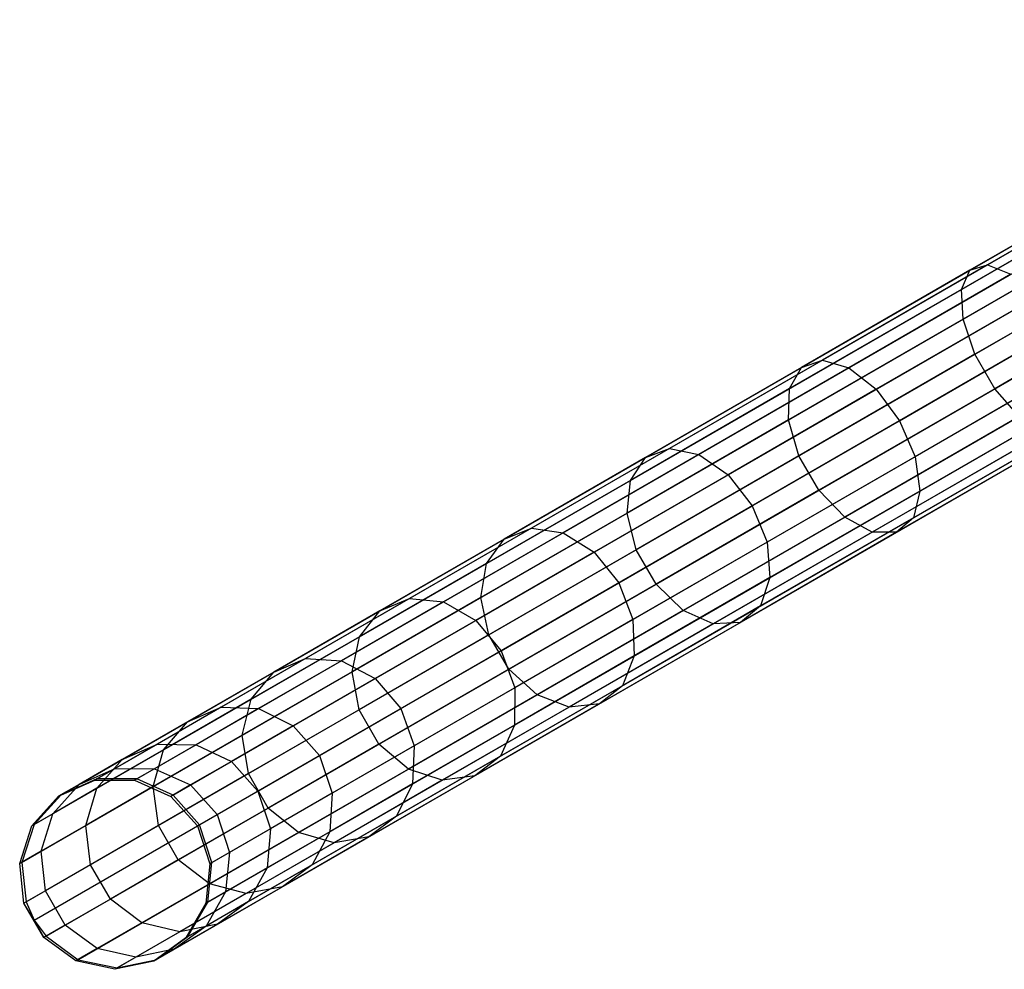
# Model space of a CAD drawing. Extents: x -102 to 102, y -101 to 102.
# Tile 11 of 256: x -88 to -78, y -51 to -41. Entities that reach past the tile are written whole.
import ezdxf

# ---------------------------------------------------------------- set-up
doc = ezdxf.new("R2010")
doc.units = 0
doc.header["$LTSCALE"] = 25.4
doc.layers.get('0').update_dxf_attribs({"linetype": 'CONTINUOUS'})

# ---------------------------------------------------------------- blocks, each defined once
blk = doc.blocks.new('NL2500011659_STL')
at = {"color": 0}
for p, q in [((-87.307, -49.341, -28.874), (-71.562, -40.251, -288.874)), ((-87.307, -49.341, -28.874), (-71.562, -40.251, -288.874)), ((-86.892, -49.342, -28.848), (-71.147, -40.251, -288.848)), ((-86.892, -49.342, -28.848), (-71.147, -40.251, -288.848)), ((-87.686, -49.51, -28.902), (-71.941, -40.419, -288.902)), ((-87.686, -49.51, -28.902), (-71.941, -40.419, -288.902)), ((-86.512, -49.511, -28.831), (-70.767, -40.421, -288.831)), ((-86.512, -49.511, -28.831), (-70.767, -40.421, -288.831)), ((-87.963, -49.818, -28.93), (-72.218, -40.728, -288.93)), ((-87.963, -49.818, -28.93), (-72.218, -40.728, -288.93)), ((-86.234, -49.82, -28.825), (-70.489, -40.73, -288.825)), ((-86.234, -49.82, -28.825), (-70.489, -40.73, -288.825)), ((-88.091, -50.214, -28.952), (-72.346, -41.123, -288.952)), ((-88.091, -50.214, -28.952), (-72.346, -41.123, -288.952)), ((-86.106, -50.216, -28.831), (-70.36, -41.125, -288.831)), ((-86.106, -50.216, -28.831), (-70.36, -41.125, -288.831)), ((-88.047, -50.627, -28.963), (-72.302, -41.536, -288.963)), ((-88.047, -50.627, -28.963), (-72.302, -41.536, -288.963)), ((-86.149, -50.629, -28.848), (-70.403, -41.538, -288.848)), ((-86.149, -50.629, -28.848), (-70.403, -41.538, -288.848)), ((-87.962, -50.818, -28.965), (-72.217, -41.727, -288.965)), ((-87.962, -50.818, -28.965), (-72.217, -41.727, -288.965)), ((-87.839, -50.987, -28.963), (-72.094, -41.897, -288.963)), ((-87.839, -50.987, -28.963), (-72.094, -41.897, -288.963)), ((-86.356, -50.989, -28.874), (-70.611, -41.898, -288.874)), ((-86.356, -50.989, -28.874), (-70.611, -41.898, -288.874)), ((-87.503, -51.232, -28.952), (-71.758, -42.141, -288.952)), ((-87.503, -51.232, -28.952), (-71.758, -42.141, -288.952)), ((-86.691, -51.232, -28.902), (-70.946, -42.142, -288.902)), ((-86.691, -51.232, -28.902), (-70.946, -42.142, -288.902)), ((-87.097, -51.318, -28.93), (-71.352, -42.228, -288.93)), ((-87.097, -51.318, -28.93), (-71.352, -42.228, -288.93)), ((-76.168, -42.91, -9.013), (-77.999, -43.968, -9.933)), ((-76.168, -42.91, -9.013), (-77.999, -43.968, -9.933)), ((-76.313, -42.944, -8.625), (-78.183, -44.023, -9.564)), ((-76.313, -42.944, -8.625), (-78.183, -44.023, -9.564)), ((-76.367, -43.123, -8.254), (-78.273, -44.224, -9.211)), ((-76.367, -43.123, -8.254), (-78.273, -44.224, -9.211)), ((-76.32, -43.417, -7.964), (-78.255, -44.535, -8.936)), ((-76.32, -43.417, -7.964), (-78.255, -44.535, -8.936)), ((-76.18, -43.775, -7.805), (-78.131, -44.902, -8.785)), ((-76.18, -43.775, -7.805), (-78.131, -44.902, -8.785)), ((-78.183, -44.023, -9.564), (-79.945, -45.041, -10.749)), ((-78.183, -44.023, -9.564), (-79.945, -45.041, -10.749)), ((-77.999, -43.968, -9.933), (-79.725, -44.964, -11.094)), ((-77.999, -43.968, -9.933), (-79.725, -44.964, -11.094)), ((-78.273, -44.224, -9.211), (-78.183, -44.023, -9.564)), ((-78.273, -44.224, -9.211), (-78.183, -44.023, -9.564)), ((-78.183, -44.023, -9.564), (-77.999, -43.968, -9.933)), ((-78.183, -44.023, -9.564), (-77.999, -43.968, -9.933)), ((-77.999, -43.968, -9.933), (-77.755, -44.066, -10.254)), ((-77.999, -43.968, -9.933), (-77.755, -44.066, -10.254)), ((-77.755, -44.066, -10.254), (-79.449, -45.045, -11.394)), ((-77.755, -44.066, -10.254), (-79.449, -45.045, -11.394)), ((-75.972, -44.136, -7.805), (-77.924, -45.262, -8.785)), ((-75.972, -44.136, -7.805), (-77.924, -45.262, -8.785)), ((-78.273, -44.224, -9.211), (-80.07, -45.261, -10.419)), ((-78.273, -44.224, -9.211), (-80.07, -45.261, -10.419)), ((-78.255, -44.535, -8.936), (-78.273, -44.224, -9.211)), ((-78.255, -44.535, -8.936), (-78.273, -44.224, -9.211)), ((-77.491, -44.303, -10.472), (-79.164, -45.268, -11.597)), ((-77.491, -44.303, -10.472), (-79.164, -45.268, -11.597)), ((-78.255, -44.535, -8.936), (-80.079, -45.588, -10.162)), ((-78.255, -44.535, -8.936), (-80.079, -45.588, -10.162)), ((-78.131, -44.902, -8.785), (-78.255, -44.535, -8.936)), ((-78.131, -44.902, -8.785), (-78.255, -44.535, -8.936)), ((-78.919, -45.597, -11.669), (-77.254, -44.635, -10.549)), ((-78.919, -45.597, -11.669), (-77.254, -44.635, -10.549)), ((-79.725, -44.964, -11.094), (-81.322, -45.886, -12.479)), ((-79.725, -44.964, -11.094), (-81.322, -45.886, -12.479)), ((-78.131, -44.902, -8.785), (-79.97, -45.964, -10.021)), ((-78.131, -44.902, -8.785), (-79.97, -45.964, -10.021)), ((-79.945, -45.041, -10.749), (-79.725, -44.964, -11.094)), ((-79.945, -45.041, -10.749), (-79.725, -44.964, -11.094)), ((-79.725, -44.964, -11.094), (-79.449, -45.045, -11.394)), ((-79.725, -44.964, -11.094), (-79.449, -45.045, -11.394)), ((-77.924, -45.262, -8.785), (-78.131, -44.902, -8.785)), ((-77.924, -45.262, -8.785), (-78.131, -44.902, -8.785)), ((-79.945, -45.041, -10.749), (-81.575, -45.982, -12.164)), ((-79.945, -45.041, -10.749), (-81.575, -45.982, -12.164)), ((-79.449, -45.045, -11.394), (-81.016, -45.95, -12.754)), ((-79.449, -45.045, -11.394), (-81.016, -45.95, -12.754)), ((-80.07, -45.261, -10.419), (-79.945, -45.041, -10.749)), ((-80.07, -45.261, -10.419), (-79.945, -45.041, -10.749)), ((-79.449, -45.045, -11.394), (-79.164, -45.268, -11.597)), ((-79.449, -45.045, -11.394), (-79.164, -45.268, -11.597)), ((-77.084, -45.007, -10.472), (-78.757, -45.973, -11.597)), ((-77.084, -45.007, -10.472), (-78.757, -45.973, -11.597)), ((-80.07, -45.261, -10.419), (-81.732, -46.221, -11.862)), ((-80.07, -45.261, -10.419), (-81.732, -46.221, -11.862)), ((-79.164, -45.268, -11.597), (-80.711, -46.162, -12.94)), ((-79.164, -45.268, -11.597), (-80.711, -46.162, -12.94)), ((-80.079, -45.588, -10.162), (-80.07, -45.261, -10.419)), ((-80.079, -45.588, -10.162), (-80.07, -45.261, -10.419)), ((-77.924, -45.262, -8.785), (-79.762, -46.324, -10.021)), ((-77.924, -45.262, -8.785), (-79.762, -46.324, -10.021)), ((-79.164, -45.268, -11.597), (-78.919, -45.597, -11.669)), ((-79.164, -45.268, -11.597), (-78.919, -45.597, -11.669)), ((-77.667, -45.553, -8.936), (-77.924, -45.262, -8.785)), ((-77.667, -45.553, -8.936), (-77.924, -45.262, -8.785)), ((-77.011, -45.354, -10.254), (-78.706, -46.332, -11.394)), ((-77.011, -45.354, -10.254), (-78.706, -46.332, -11.394)), ((-80.079, -45.588, -10.162), (-81.766, -46.562, -11.626)), ((-80.079, -45.588, -10.162), (-81.766, -46.562, -11.626)), ((-79.97, -45.964, -10.021), (-80.079, -45.588, -10.162)), ((-79.97, -45.964, -10.021), (-80.079, -45.588, -10.162)), ((-77.667, -45.553, -8.936), (-79.491, -46.606, -10.162)), ((-77.667, -45.553, -8.936), (-79.491, -46.606, -10.162)), ((-80.459, -46.486, -13.006), (-78.919, -45.597, -11.669)), ((-80.459, -46.486, -13.006), (-78.919, -45.597, -11.669)), ((-78.919, -45.597, -11.669), (-78.757, -45.973, -11.597)), ((-78.919, -45.597, -11.669), (-78.757, -45.973, -11.597)), ((-77.048, -45.615, -9.933), (-78.774, -46.611, -11.094)), ((-77.048, -45.615, -9.933), (-78.774, -46.611, -11.094)), ((-77.407, -45.724, -9.211), (-79.204, -46.761, -10.419)), ((-77.407, -45.724, -9.211), (-79.204, -46.761, -10.419)), ((-77.188, -45.746, -9.564), (-78.951, -46.763, -10.749)), ((-77.188, -45.746, -9.564), (-78.951, -46.763, -10.749)), ((-81.322, -45.886, -12.479), (-82.767, -46.72, -14.071)), ((-81.322, -45.886, -12.479), (-82.767, -46.72, -14.071)), ((-81.575, -45.982, -12.164), (-81.322, -45.886, -12.479)), ((-81.575, -45.982, -12.164), (-81.322, -45.886, -12.479)), ((-81.322, -45.886, -12.479), (-81.016, -45.95, -12.754)), ((-81.322, -45.886, -12.479), (-81.016, -45.95, -12.754)), ((-81.575, -45.982, -12.164), (-83.051, -46.834, -13.789)), ((-81.575, -45.982, -12.164), (-83.051, -46.834, -13.789)), ((-81.016, -45.95, -12.754), (-82.435, -46.769, -14.316)), ((-81.016, -45.95, -12.754), (-82.435, -46.769, -14.316)), ((-81.732, -46.221, -11.862), (-81.575, -45.982, -12.164)), ((-81.732, -46.221, -11.862), (-81.575, -45.982, -12.164)), ((-79.97, -45.964, -10.021), (-81.671, -46.946, -11.497)), ((-79.97, -45.964, -10.021), (-81.671, -46.946, -11.497)), ((-81.016, -45.95, -12.754), (-80.711, -46.162, -12.94)), ((-81.016, -45.95, -12.754), (-80.711, -46.162, -12.94)), ((-78.757, -45.973, -11.597), (-80.304, -46.866, -12.94)), ((-78.757, -45.973, -11.597), (-80.304, -46.866, -12.94)), ((-79.762, -46.324, -10.021), (-79.97, -45.964, -10.021)), ((-79.762, -46.324, -10.021), (-79.97, -45.964, -10.021)), ((-78.757, -45.973, -11.597), (-78.706, -46.332, -11.394)), ((-78.757, -45.973, -11.597), (-78.706, -46.332, -11.394)), ((-80.711, -46.162, -12.94), (-82.112, -46.971, -14.483)), ((-80.711, -46.162, -12.94), (-82.112, -46.971, -14.483)), ((-80.711, -46.162, -12.94), (-80.459, -46.486, -13.006)), ((-80.711, -46.162, -12.94), (-80.459, -46.486, -13.006)), ((-81.732, -46.221, -11.862), (-83.237, -47.09, -13.519)), ((-81.732, -46.221, -11.862), (-83.237, -47.09, -13.519)), ((-81.766, -46.562, -11.626), (-81.732, -46.221, -11.862)), ((-81.766, -46.562, -11.626), (-81.732, -46.221, -11.862)), ((-79.762, -46.324, -10.021), (-81.463, -47.306, -11.497)), ((-79.762, -46.324, -10.021), (-81.463, -47.306, -11.497)), ((-78.706, -46.332, -11.394), (-80.273, -47.237, -12.754)), ((-78.706, -46.332, -11.394), (-80.273, -47.237, -12.754)), ((-79.491, -46.606, -10.162), (-79.762, -46.324, -10.021)), ((-79.491, -46.606, -10.162), (-79.762, -46.324, -10.021)), ((-78.706, -46.332, -11.394), (-78.774, -46.611, -11.094)), ((-78.706, -46.332, -11.394), (-78.774, -46.611, -11.094)), ((-81.854, -47.291, -14.542), (-80.459, -46.486, -13.006)), ((-81.854, -47.291, -14.542), (-80.459, -46.486, -13.006)), ((-80.459, -46.486, -13.006), (-80.304, -46.866, -12.94)), ((-80.459, -46.486, -13.006), (-80.304, -46.866, -12.94)), ((-81.766, -46.562, -11.626), (-83.294, -47.444, -13.308)), ((-81.766, -46.562, -11.626), (-83.294, -47.444, -13.308)), ((-81.671, -46.946, -11.497), (-81.766, -46.562, -11.626)), ((-81.671, -46.946, -11.497), (-81.766, -46.562, -11.626)), ((-79.491, -46.606, -10.162), (-81.179, -47.58, -11.626)), ((-79.491, -46.606, -10.162), (-81.179, -47.58, -11.626)), ((-78.774, -46.611, -11.094), (-80.371, -47.533, -12.479)), ((-78.774, -46.611, -11.094), (-80.371, -47.533, -12.479)), ((-79.204, -46.761, -10.419), (-79.491, -46.606, -10.162)), ((-79.204, -46.761, -10.419), (-79.491, -46.606, -10.162)), ((-78.774, -46.611, -11.094), (-78.951, -46.763, -10.749)), ((-78.774, -46.611, -11.094), (-78.951, -46.763, -10.749)), ((-82.767, -46.72, -14.071), (-84.041, -47.456, -15.847)), ((-82.767, -46.72, -14.071), (-84.041, -47.456, -15.847)), ((-83.051, -46.834, -13.789), (-82.767, -46.72, -14.071)), ((-83.051, -46.834, -13.789), (-82.767, -46.72, -14.071)), ((-82.767, -46.72, -14.071), (-82.435, -46.769, -14.316)), ((-82.767, -46.72, -14.071), (-82.435, -46.769, -14.316)), ((-82.435, -46.769, -14.316), (-83.686, -47.491, -16.06)), ((-82.435, -46.769, -14.316), (-83.686, -47.491, -16.06)), ((-82.435, -46.769, -14.316), (-82.112, -46.971, -14.483)), ((-82.435, -46.769, -14.316), (-82.112, -46.971, -14.483)), ((-79.204, -46.761, -10.419), (-80.866, -47.721, -11.862)), ((-79.204, -46.761, -10.419), (-80.866, -47.721, -11.862)), ((-78.951, -46.763, -10.749), (-80.581, -47.705, -12.164)), ((-78.951, -46.763, -10.749), (-80.581, -47.705, -12.164)), ((-78.951, -46.763, -10.749), (-79.204, -46.761, -10.419)), ((-78.951, -46.763, -10.749), (-79.204, -46.761, -10.419)), ((-83.051, -46.834, -13.789), (-84.352, -47.585, -15.602)), ((-83.051, -46.834, -13.789), (-84.352, -47.585, -15.602)), ((-83.237, -47.09, -13.519), (-83.051, -46.834, -13.789)), ((-83.237, -47.09, -13.519), (-83.051, -46.834, -13.789)), ((-80.304, -46.866, -12.94), (-81.705, -47.675, -14.483)), ((-80.304, -46.866, -12.94), (-81.705, -47.675, -14.483)), ((-80.304, -46.866, -12.94), (-80.273, -47.237, -12.754)), ((-80.304, -46.866, -12.94), (-80.273, -47.237, -12.754)), ((-82.112, -46.971, -14.483), (-83.347, -47.684, -16.204)), ((-82.112, -46.971, -14.483), (-83.347, -47.684, -16.204)), ((-81.671, -46.946, -11.497), (-83.211, -47.835, -13.193)), ((-81.671, -46.946, -11.497), (-83.211, -47.835, -13.193)), ((-82.112, -46.971, -14.483), (-81.854, -47.291, -14.542)), ((-82.112, -46.971, -14.483), (-81.854, -47.291, -14.542)), ((-81.463, -47.306, -11.497), (-81.671, -46.946, -11.497)), ((-81.463, -47.306, -11.497), (-81.671, -46.946, -11.497)), ((-83.237, -47.09, -13.519), (-84.564, -47.856, -15.368)), ((-83.237, -47.09, -13.519), (-84.564, -47.856, -15.368)), ((-83.294, -47.444, -13.308), (-83.237, -47.09, -13.519)), ((-83.294, -47.444, -13.308), (-83.237, -47.09, -13.519)), ((-83.084, -48.001, -16.256), (-81.854, -47.291, -14.542)), ((-83.084, -48.001, -16.256), (-81.854, -47.291, -14.542)), ((-81.463, -47.306, -11.497), (-83.003, -48.195, -13.193)), ((-81.463, -47.306, -11.497), (-83.003, -48.195, -13.193)), ((-81.854, -47.291, -14.542), (-81.705, -47.675, -14.483)), ((-81.854, -47.291, -14.542), (-81.705, -47.675, -14.483)), ((-80.273, -47.237, -12.754), (-81.692, -48.056, -14.316)), ((-80.273, -47.237, -12.754), (-81.692, -48.056, -14.316)), ((-81.179, -47.58, -11.626), (-81.463, -47.306, -11.497)), ((-81.179, -47.58, -11.626), (-81.463, -47.306, -11.497)), ((-80.273, -47.237, -12.754), (-80.371, -47.533, -12.479)), ((-80.273, -47.237, -12.754), (-80.371, -47.533, -12.479)), ((-84.041, -47.456, -15.847), (-85.127, -48.083, -17.782)), ((-84.041, -47.456, -15.847), (-85.127, -48.083, -17.782)), ((-83.686, -47.491, -16.06), (-84.752, -48.106, -17.96)), ((-83.686, -47.491, -16.06), (-84.752, -48.106, -17.96)), ((-83.294, -47.444, -13.308), (-84.64, -48.221, -15.185)), ((-83.294, -47.444, -13.308), (-84.64, -48.221, -15.185)), ((-84.352, -47.585, -15.602), (-84.041, -47.456, -15.847)), ((-84.352, -47.585, -15.602), (-84.041, -47.456, -15.847)), ((-84.041, -47.456, -15.847), (-83.686, -47.491, -16.06)), ((-84.041, -47.456, -15.847), (-83.686, -47.491, -16.06)), ((-83.686, -47.491, -16.06), (-83.347, -47.684, -16.204)), ((-83.686, -47.491, -16.06), (-83.347, -47.684, -16.204)), ((-83.211, -47.835, -13.193), (-83.294, -47.444, -13.308)), ((-83.211, -47.835, -13.193), (-83.294, -47.444, -13.308)), ((-80.371, -47.533, -12.479), (-81.816, -48.368, -14.071)), ((-80.371, -47.533, -12.479), (-81.816, -48.368, -14.071)), ((-80.371, -47.533, -12.479), (-80.581, -47.705, -12.164)), ((-80.371, -47.533, -12.479), (-80.581, -47.705, -12.164)), ((-84.352, -47.585, -15.602), (-85.46, -48.225, -17.578)), ((-84.352, -47.585, -15.602), (-85.46, -48.225, -17.578)), ((-84.564, -47.856, -15.368), (-84.352, -47.585, -15.602)), ((-84.564, -47.856, -15.368), (-84.352, -47.585, -15.602)), ((-81.179, -47.58, -11.626), (-82.706, -48.462, -13.308)), ((-81.179, -47.58, -11.626), (-82.706, -48.462, -13.308)), ((-80.866, -47.721, -11.862), (-81.179, -47.58, -11.626)), ((-80.866, -47.721, -11.862), (-81.179, -47.58, -11.626)), ((-83.347, -47.684, -16.204), (-84.4, -48.291, -18.081)), ((-83.347, -47.684, -16.204), (-84.4, -48.291, -18.081)), ((-83.347, -47.684, -16.204), (-83.084, -48.001, -16.256)), ((-83.347, -47.684, -16.204), (-83.084, -48.001, -16.256)), ((-81.705, -47.675, -14.483), (-82.941, -48.388, -16.204)), ((-81.705, -47.675, -14.483), (-82.941, -48.388, -16.204)), ((-80.866, -47.721, -11.862), (-82.371, -48.59, -13.519)), ((-80.866, -47.721, -11.862), (-82.371, -48.59, -13.519)), ((-80.581, -47.705, -12.164), (-82.056, -48.556, -13.789)), ((-80.581, -47.705, -12.164), (-82.056, -48.556, -13.789)), ((-81.705, -47.675, -14.483), (-81.692, -48.056, -14.316)), ((-81.705, -47.675, -14.483), (-81.692, -48.056, -14.316)), ((-80.581, -47.705, -12.164), (-80.866, -47.721, -11.862)), ((-80.581, -47.705, -12.164), (-80.866, -47.721, -11.862)), ((-83.211, -47.835, -13.193), (-84.568, -48.618, -15.085)), ((-83.211, -47.835, -13.193), (-84.568, -48.618, -15.085)), ((-83.003, -48.195, -13.193), (-83.211, -47.835, -13.193)), ((-83.003, -48.195, -13.193), (-83.211, -47.835, -13.193)), ((-84.564, -47.856, -15.368), (-85.694, -48.508, -17.383)), ((-84.564, -47.856, -15.368), (-85.694, -48.508, -17.383)), ((-84.64, -48.221, -15.185), (-84.564, -47.856, -15.368)), ((-84.64, -48.221, -15.185), (-84.564, -47.856, -15.368)), ((-84.131, -48.606, -18.123), (-83.084, -48.001, -16.256)), ((-84.131, -48.606, -18.123), (-83.084, -48.001, -16.256)), ((-83.084, -48.001, -16.256), (-82.941, -48.388, -16.204)), ((-83.084, -48.001, -16.256), (-82.941, -48.388, -16.204)), ((-81.692, -48.056, -14.316), (-82.943, -48.778, -16.06)), ((-81.692, -48.056, -14.316), (-82.943, -48.778, -16.06)), ((-81.692, -48.056, -14.316), (-81.816, -48.368, -14.071)), ((-81.692, -48.056, -14.316), (-81.816, -48.368, -14.071)), ((-85.127, -48.083, -17.782), (-86.009, -48.592, -19.851)), ((-85.127, -48.083, -17.782), (-86.009, -48.592, -19.851)), ((-84.752, -48.106, -17.96), (-85.618, -48.606, -19.991)), ((-84.752, -48.106, -17.96), (-85.618, -48.606, -19.991)), ((-85.46, -48.225, -17.578), (-85.127, -48.083, -17.782)), ((-85.46, -48.225, -17.578), (-85.127, -48.083, -17.782)), ((-85.127, -48.083, -17.782), (-84.752, -48.106, -17.96)), ((-85.127, -48.083, -17.782), (-84.752, -48.106, -17.96)), ((-84.752, -48.106, -17.96), (-84.4, -48.291, -18.081)), ((-84.752, -48.106, -17.96), (-84.4, -48.291, -18.081)), ((-85.46, -48.225, -17.578), (-86.361, -48.745, -19.691)), ((-85.46, -48.225, -17.578), (-86.361, -48.745, -19.691)), ((-84.64, -48.221, -15.185), (-85.788, -48.884, -17.231)), ((-84.64, -48.221, -15.185), (-85.788, -48.884, -17.231)), ((-85.694, -48.508, -17.383), (-85.46, -48.225, -17.578)), ((-85.694, -48.508, -17.383), (-85.46, -48.225, -17.578)), ((-84.568, -48.618, -15.085), (-84.64, -48.221, -15.185)), ((-84.568, -48.618, -15.085), (-84.64, -48.221, -15.185)), ((-83.003, -48.195, -13.193), (-84.36, -48.978, -15.085)), ((-83.003, -48.195, -13.193), (-84.36, -48.978, -15.085)), ((-82.706, -48.462, -13.308), (-83.003, -48.195, -13.193)), ((-82.706, -48.462, -13.308), (-83.003, -48.195, -13.193)), ((-84.4, -48.291, -18.081), (-85.255, -48.785, -20.086)), ((-84.4, -48.291, -18.081), (-85.255, -48.785, -20.086)), ((-84.4, -48.291, -18.081), (-84.131, -48.606, -18.123)), ((-84.4, -48.291, -18.081), (-84.131, -48.606, -18.123)), ((-82.706, -48.462, -13.308), (-84.052, -49.239, -15.185)), ((-82.706, -48.462, -13.308), (-84.052, -49.239, -15.185)), ((-82.941, -48.388, -16.204), (-83.993, -48.996, -18.081)), ((-82.941, -48.388, -16.204), (-83.993, -48.996, -18.081)), ((-81.816, -48.368, -14.071), (-83.09, -49.103, -15.847)), ((-81.816, -48.368, -14.071), (-83.09, -49.103, -15.847)), ((-82.941, -48.388, -16.204), (-82.943, -48.778, -16.06)), ((-82.941, -48.388, -16.204), (-82.943, -48.778, -16.06)), ((-82.371, -48.59, -13.519), (-82.706, -48.462, -13.308)), ((-82.371, -48.59, -13.519), (-82.706, -48.462, -13.308)), ((-81.816, -48.368, -14.071), (-82.056, -48.556, -13.789)), ((-81.816, -48.368, -14.071), (-82.056, -48.556, -13.789)), ((-85.694, -48.508, -17.383), (-86.612, -49.039, -19.537)), ((-85.694, -48.508, -17.383), (-86.612, -49.039, -19.537)), ((-85.788, -48.884, -17.231), (-85.694, -48.508, -17.383)), ((-85.788, -48.884, -17.231), (-85.694, -48.508, -17.383)), ((-82.056, -48.556, -13.789), (-83.357, -49.308, -15.602)), ((-82.056, -48.556, -13.789), (-83.357, -49.308, -15.602)), ((-82.056, -48.556, -13.789), (-82.371, -48.59, -13.519)), ((-82.056, -48.556, -13.789), (-82.371, -48.59, -13.519)), ((-86.009, -48.592, -19.851), (-86.676, -48.977, -22.025)), ((-86.009, -48.592, -19.851), (-86.676, -48.977, -22.025)), ((-86.361, -48.745, -19.691), (-86.009, -48.592, -19.851)), ((-86.361, -48.745, -19.691), (-86.009, -48.592, -19.851)), ((-85.618, -48.606, -19.991), (-86.272, -48.984, -22.125)), ((-85.618, -48.606, -19.991), (-86.272, -48.984, -22.125)), ((-86.009, -48.592, -19.851), (-85.618, -48.606, -19.991)), ((-86.009, -48.592, -19.851), (-85.618, -48.606, -19.991)), ((-84.568, -48.618, -15.085), (-85.725, -49.286, -17.147)), ((-84.568, -48.618, -15.085), (-85.725, -49.286, -17.147)), ((-85.618, -48.606, -19.991), (-85.255, -48.785, -20.086)), ((-85.618, -48.606, -19.991), (-85.255, -48.785, -20.086)), ((-84.982, -49.097, -20.12), (-84.131, -48.606, -18.123)), ((-84.982, -49.097, -20.12), (-84.131, -48.606, -18.123)), ((-84.36, -48.978, -15.085), (-84.568, -48.618, -15.085)), ((-84.36, -48.978, -15.085), (-84.568, -48.618, -15.085)), ((-84.131, -48.606, -18.123), (-83.993, -48.996, -18.081)), ((-84.131, -48.606, -18.123), (-83.993, -48.996, -18.081)), ((-82.371, -48.59, -13.519), (-83.698, -49.356, -15.368)), ((-82.371, -48.59, -13.519), (-83.698, -49.356, -15.368)), ((-86.361, -48.745, -19.691), (-87.042, -49.138, -21.91)), ((-86.361, -48.745, -19.691), (-87.042, -49.138, -21.91)), ((-86.612, -49.039, -19.537), (-86.361, -48.745, -19.691)), ((-86.612, -49.039, -19.537), (-86.361, -48.745, -19.691)), ((-82.943, -48.778, -16.06), (-84.009, -49.393, -17.96)), ((-82.943, -48.778, -16.06), (-84.009, -49.393, -17.96)), ((-82.943, -48.778, -16.06), (-83.09, -49.103, -15.847)), ((-82.943, -48.778, -16.06), (-83.09, -49.103, -15.847)), ((-85.255, -48.785, -20.086), (-85.901, -49.158, -22.193)), ((-85.255, -48.785, -20.086), (-85.901, -49.158, -22.193)), ((-85.255, -48.785, -20.086), (-84.982, -49.097, -20.12)), ((-85.255, -48.785, -20.086), (-84.982, -49.097, -20.12)), ((-86.676, -48.977, -22.025), (-87.118, -49.232, -24.274)), ((-86.676, -48.977, -22.025), (-87.118, -49.232, -24.274)), ((-87.042, -49.138, -21.91), (-86.676, -48.977, -22.025)), ((-87.042, -49.138, -21.91), (-86.676, -48.977, -22.025)), ((-85.788, -48.884, -17.231), (-86.72, -49.422, -19.417)), ((-85.788, -48.884, -17.231), (-86.72, -49.422, -19.417)), ((-86.272, -48.984, -22.125), (-86.706, -49.235, -24.333)), ((-86.272, -48.984, -22.125), (-86.706, -49.235, -24.333)), ((-86.676, -48.977, -22.025), (-86.272, -48.984, -22.125)), ((-86.676, -48.977, -22.025), (-86.272, -48.984, -22.125)), ((-86.272, -48.984, -22.125), (-85.901, -49.158, -22.193)), ((-86.272, -48.984, -22.125), (-85.901, -49.158, -22.193)), ((-85.725, -49.286, -17.147), (-85.788, -48.884, -17.231)), ((-85.725, -49.286, -17.147), (-85.788, -48.884, -17.231)), ((-84.36, -48.978, -15.085), (-85.517, -49.646, -17.147)), ((-84.36, -48.978, -15.085), (-85.517, -49.646, -17.147)), ((-84.052, -49.239, -15.185), (-84.36, -48.978, -15.085)), ((-84.052, -49.239, -15.185), (-84.36, -48.978, -15.085)), ((-86.612, -49.039, -19.537), (-87.307, -49.439, -21.8)), ((-86.612, -49.039, -19.537), (-87.307, -49.439, -21.8)), ((-86.72, -49.422, -19.417), (-86.612, -49.039, -19.537)), ((-86.72, -49.422, -19.417), (-86.612, -49.039, -19.537)), ((-83.993, -48.996, -18.081), (-84.848, -49.49, -20.086)), ((-83.993, -48.996, -18.081), (-84.848, -49.49, -20.086)), ((-83.993, -48.996, -18.081), (-84.009, -49.393, -17.96)), ((-83.993, -48.996, -18.081), (-84.009, -49.393, -17.96)), ((-87.042, -49.138, -21.91), (-87.493, -49.399, -24.207)), ((-87.042, -49.138, -21.91), (-87.493, -49.399, -24.207)), ((-87.307, -49.439, -21.8), (-87.042, -49.138, -21.91)), ((-87.307, -49.439, -21.8), (-87.042, -49.138, -21.91)), ((-85.901, -49.158, -22.193), (-86.329, -49.405, -24.373)), ((-85.901, -49.158, -22.193), (-86.329, -49.405, -24.373)), ((-85.901, -49.158, -22.193), (-85.626, -49.469, -22.217)), ((-85.901, -49.158, -22.193), (-85.626, -49.469, -22.217)), ((-85.626, -49.469, -22.217), (-84.982, -49.097, -20.12)), ((-85.626, -49.469, -22.217), (-84.982, -49.097, -20.12)), ((-84.982, -49.097, -20.12), (-84.848, -49.49, -20.086)), ((-84.982, -49.097, -20.12), (-84.848, -49.49, -20.086)), ((-83.09, -49.103, -15.847), (-84.176, -49.73, -17.782)), ((-83.09, -49.103, -15.847), (-84.176, -49.73, -17.782)), ((-83.09, -49.103, -15.847), (-83.357, -49.308, -15.602)), ((-83.09, -49.103, -15.847), (-83.357, -49.308, -15.602)), ((-87.493, -49.399, -24.207), (-87.118, -49.232, -24.274)), ((-87.493, -49.399, -24.207), (-87.118, -49.232, -24.274)), ((-87.118, -49.232, -24.274), (-87.329, -49.354, -26.568)), ((-87.118, -49.232, -24.274), (-87.329, -49.354, -26.568)), ((-87.118, -49.232, -24.274), (-86.706, -49.235, -24.333)), ((-87.118, -49.232, -24.274), (-86.706, -49.235, -24.333)), ((-86.706, -49.235, -24.333), (-86.914, -49.354, -26.585)), ((-86.706, -49.235, -24.333), (-86.914, -49.354, -26.585)), ((-86.706, -49.235, -24.333), (-86.329, -49.405, -24.373)), ((-86.706, -49.235, -24.333), (-86.329, -49.405, -24.373)), ((-85.725, -49.286, -17.147), (-86.665, -49.829, -19.351)), ((-85.725, -49.286, -17.147), (-86.665, -49.829, -19.351)), ((-85.517, -49.646, -17.147), (-85.725, -49.286, -17.147)), ((-85.517, -49.646, -17.147), (-85.725, -49.286, -17.147)), ((-84.052, -49.239, -15.185), (-85.2, -49.902, -17.231)), ((-84.052, -49.239, -15.185), (-85.2, -49.902, -17.231)), ((-83.698, -49.356, -15.368), (-84.052, -49.239, -15.185)), ((-83.698, -49.356, -15.368), (-84.052, -49.239, -15.185)), ((-87.709, -49.523, -26.548), (-87.329, -49.354, -26.568)), ((-87.709, -49.523, -26.548), (-87.329, -49.354, -26.568)), ((-87.307, -49.341, -28.874), (-87.686, -49.51, -28.902)), ((-87.307, -49.341, -28.874), (-87.686, -49.51, -28.902)), ((-87.307, -49.341, -28.874), (-87.329, -49.354, -26.568)), ((-87.307, -49.341, -28.874), (-87.329, -49.354, -26.568)), ((-87.329, -49.354, -26.568), (-86.914, -49.354, -26.585)), ((-87.329, -49.354, -26.568), (-86.914, -49.354, -26.585)), ((-86.892, -49.342, -28.848), (-87.307, -49.341, -28.874)), ((-86.892, -49.342, -28.848), (-87.307, -49.341, -28.874)), ((-86.892, -49.342, -28.848), (-86.914, -49.354, -26.585)), ((-86.892, -49.342, -28.848), (-86.914, -49.354, -26.585)), ((-86.914, -49.354, -26.585), (-86.534, -49.524, -26.596)), ((-86.914, -49.354, -26.585), (-86.534, -49.524, -26.596)), ((-86.512, -49.511, -28.831), (-86.892, -49.342, -28.848)), ((-86.512, -49.511, -28.831), (-86.892, -49.342, -28.848)), ((-84.009, -49.393, -17.96), (-84.875, -49.893, -19.991)), ((-84.009, -49.393, -17.96), (-84.875, -49.893, -19.991)), ((-83.698, -49.356, -15.368), (-84.828, -50.008, -17.383)), ((-83.698, -49.356, -15.368), (-84.828, -50.008, -17.383)), ((-83.357, -49.308, -15.602), (-84.466, -49.948, -17.578)), ((-83.357, -49.308, -15.602), (-84.466, -49.948, -17.578)), ((-84.009, -49.393, -17.96), (-84.176, -49.73, -17.782)), ((-84.009, -49.393, -17.96), (-84.176, -49.73, -17.782)), ((-83.357, -49.308, -15.602), (-83.698, -49.356, -15.368)), ((-83.357, -49.308, -15.602), (-83.698, -49.356, -15.368)), ((-87.767, -49.705, -24.142), (-87.493, -49.399, -24.207)), ((-87.767, -49.705, -24.142), (-87.493, -49.399, -24.207)), ((-87.307, -49.439, -21.8), (-87.767, -49.705, -24.142)), ((-87.307, -49.439, -21.8), (-87.767, -49.705, -24.142)), ((-87.493, -49.399, -24.207), (-87.709, -49.523, -26.548)), ((-87.493, -49.399, -24.207), (-87.709, -49.523, -26.548)), ((-86.72, -49.422, -19.417), (-87.424, -49.829, -21.714)), ((-86.72, -49.422, -19.417), (-87.424, -49.829, -21.714)), ((-87.424, -49.829, -21.714), (-87.307, -49.439, -21.8)), ((-87.424, -49.829, -21.714), (-87.307, -49.439, -21.8)), ((-86.665, -49.829, -19.351), (-86.72, -49.422, -19.417)), ((-86.665, -49.829, -19.351), (-86.72, -49.422, -19.417)), ((-86.329, -49.405, -24.373), (-86.534, -49.524, -26.596)), ((-86.329, -49.405, -24.373), (-86.534, -49.524, -26.596)), ((-86.329, -49.405, -24.373), (-86.052, -49.715, -24.387)), ((-86.329, -49.405, -24.373), (-86.052, -49.715, -24.387)), ((-86.052, -49.715, -24.387), (-85.626, -49.469, -22.217)), ((-86.052, -49.715, -24.387), (-85.626, -49.469, -22.217)), ((-85.626, -49.469, -22.217), (-85.494, -49.863, -22.193)), ((-85.626, -49.469, -22.217), (-85.494, -49.863, -22.193)), ((-84.848, -49.49, -20.086), (-85.494, -49.863, -22.193)), ((-84.848, -49.49, -20.086), (-85.494, -49.863, -22.193)), ((-84.848, -49.49, -20.086), (-84.875, -49.893, -19.991)), ((-84.848, -49.49, -20.086), (-84.875, -49.893, -19.991)), ((-87.987, -49.832, -26.529), (-87.709, -49.523, -26.548)), ((-87.987, -49.832, -26.529), (-87.709, -49.523, -26.548)), ((-87.686, -49.51, -28.902), (-87.963, -49.818, -28.93)), ((-87.686, -49.51, -28.902), (-87.963, -49.818, -28.93)), ((-87.686, -49.51, -28.902), (-87.709, -49.523, -26.548)), ((-87.686, -49.51, -28.902), (-87.709, -49.523, -26.548)), ((-86.512, -49.511, -28.831), (-86.534, -49.524, -26.596)), ((-86.512, -49.511, -28.831), (-86.534, -49.524, -26.596)), ((-86.534, -49.524, -26.596), (-86.256, -49.833, -26.6)), ((-86.534, -49.524, -26.596), (-86.256, -49.833, -26.6)), ((-86.234, -49.82, -28.825), (-86.512, -49.511, -28.831)), ((-86.234, -49.82, -28.825), (-86.512, -49.511, -28.831)), ((-85.517, -49.646, -17.147), (-86.457, -50.189, -19.351)), ((-85.517, -49.646, -17.147), (-86.457, -50.189, -19.351)), ((-85.2, -49.902, -17.231), (-85.517, -49.646, -17.147)), ((-85.2, -49.902, -17.231), (-85.517, -49.646, -17.147)), ((-87.767, -49.705, -24.142), (-87.987, -49.832, -26.529)), ((-87.767, -49.705, -24.142), (-87.987, -49.832, -26.529)), ((-87.892, -50.098, -24.091), (-87.767, -49.705, -24.142)), ((-87.892, -50.098, -24.091), (-87.767, -49.705, -24.142)), ((-86.256, -49.833, -26.6), (-86.052, -49.715, -24.387)), ((-86.256, -49.833, -26.6), (-86.052, -49.715, -24.387)), ((-86.052, -49.715, -24.387), (-85.923, -50.11, -24.373)), ((-86.052, -49.715, -24.387), (-85.923, -50.11, -24.373)), ((-84.176, -49.73, -17.782), (-85.058, -50.239, -19.851)), ((-84.176, -49.73, -17.782), (-85.058, -50.239, -19.851)), ((-84.176, -49.73, -17.782), (-84.466, -49.948, -17.578)), ((-84.176, -49.73, -17.782), (-84.466, -49.948, -17.578)), ((-88.115, -50.227, -26.515), (-87.987, -49.832, -26.529)), ((-88.115, -50.227, -26.515), (-87.987, -49.832, -26.529)), ((-87.963, -49.818, -28.93), (-88.091, -50.214, -28.952)), ((-87.963, -49.818, -28.93), (-88.091, -50.214, -28.952)), ((-87.963, -49.818, -28.93), (-87.987, -49.832, -26.529)), ((-87.963, -49.818, -28.93), (-87.987, -49.832, -26.529)), ((-87.424, -49.829, -21.714), (-87.892, -50.098, -24.091)), ((-87.424, -49.829, -21.714), (-87.892, -50.098, -24.091)), ((-87.375, -50.239, -21.667), (-87.424, -49.829, -21.714)), ((-87.375, -50.239, -21.667), (-87.424, -49.829, -21.714)), ((-86.665, -49.829, -19.351), (-87.375, -50.239, -21.667)), ((-86.665, -49.829, -19.351), (-87.375, -50.239, -21.667)), ((-86.457, -50.189, -19.351), (-86.665, -49.829, -19.351)), ((-86.457, -50.189, -19.351), (-86.665, -49.829, -19.351)), ((-86.234, -49.82, -28.825), (-86.256, -49.833, -26.6)), ((-86.234, -49.82, -28.825), (-86.256, -49.833, -26.6)), ((-86.256, -49.833, -26.6), (-86.127, -50.228, -26.596)), ((-86.256, -49.833, -26.6), (-86.127, -50.228, -26.596)), ((-86.106, -50.216, -28.831), (-86.234, -49.82, -28.825)), ((-86.106, -50.216, -28.831), (-86.234, -49.82, -28.825)), ((-85.2, -49.902, -17.231), (-86.132, -50.44, -19.417)), ((-85.2, -49.902, -17.231), (-86.132, -50.44, -19.417)), ((-85.494, -49.863, -22.193), (-85.923, -50.11, -24.373)), ((-85.494, -49.863, -22.193), (-85.923, -50.11, -24.373)), ((-85.494, -49.863, -22.193), (-85.529, -50.271, -22.125)), ((-85.494, -49.863, -22.193), (-85.529, -50.271, -22.125)), ((-84.875, -49.893, -19.991), (-85.529, -50.271, -22.125)), ((-84.875, -49.893, -19.991), (-85.529, -50.271, -22.125)), ((-84.828, -50.008, -17.383), (-85.2, -49.902, -17.231)), ((-84.828, -50.008, -17.383), (-85.2, -49.902, -17.231)), ((-84.875, -49.893, -19.991), (-85.058, -50.239, -19.851)), ((-84.875, -49.893, -19.991), (-85.058, -50.239, -19.851)), ((-84.828, -50.008, -17.383), (-85.746, -50.539, -19.537)), ((-84.828, -50.008, -17.383), (-85.746, -50.539, -19.537)), ((-84.466, -49.948, -17.578), (-85.367, -50.468, -19.691)), ((-84.466, -49.948, -17.578), (-85.367, -50.468, -19.691)), ((-84.466, -49.948, -17.578), (-84.828, -50.008, -17.383)), ((-84.466, -49.948, -17.578), (-84.828, -50.008, -17.383)), ((-87.892, -50.098, -24.091), (-88.115, -50.227, -26.515)), ((-87.892, -50.098, -24.091), (-88.115, -50.227, -26.515)), ((-87.846, -50.511, -24.063), (-87.892, -50.098, -24.091)), ((-87.846, -50.511, -24.063), (-87.892, -50.098, -24.091)), ((-85.923, -50.11, -24.373), (-86.127, -50.228, -26.596)), ((-85.923, -50.11, -24.373), (-86.127, -50.228, -26.596)), ((-85.923, -50.11, -24.373), (-85.963, -50.522, -24.333)), ((-85.923, -50.11, -24.373), (-85.963, -50.522, -24.333)), ((-88.091, -50.214, -28.952), (-88.115, -50.227, -26.515)), ((-88.091, -50.214, -28.952), (-88.115, -50.227, -26.515)), ((-88.091, -50.214, -28.952), (-88.047, -50.627, -28.963)), ((-88.091, -50.214, -28.952), (-88.047, -50.627, -28.963)), ((-86.457, -50.189, -19.351), (-87.167, -50.599, -21.667)), ((-86.457, -50.189, -19.351), (-87.167, -50.599, -21.667)), ((-86.132, -50.44, -19.417), (-86.457, -50.189, -19.351)), ((-86.132, -50.44, -19.417), (-86.457, -50.189, -19.351)), ((-86.149, -50.629, -28.848), (-86.106, -50.216, -28.831)), ((-86.149, -50.629, -28.848), (-86.106, -50.216, -28.831)), ((-86.106, -50.216, -28.831), (-86.127, -50.228, -26.596)), ((-86.106, -50.216, -28.831), (-86.127, -50.228, -26.596)), ((-88.071, -50.641, -26.507), (-88.115, -50.227, -26.515)), ((-88.071, -50.641, -26.507), (-88.115, -50.227, -26.515)), ((-87.375, -50.239, -21.667), (-87.846, -50.511, -24.063)), ((-87.375, -50.239, -21.667), (-87.846, -50.511, -24.063)), ((-87.167, -50.599, -21.667), (-87.375, -50.239, -21.667)), ((-87.167, -50.599, -21.667), (-87.375, -50.239, -21.667)), ((-86.127, -50.228, -26.596), (-86.171, -50.642, -26.585)), ((-86.127, -50.228, -26.596), (-86.171, -50.642, -26.585)), ((-85.529, -50.271, -22.125), (-85.963, -50.522, -24.333)), ((-85.529, -50.271, -22.125), (-85.963, -50.522, -24.333)), ((-85.058, -50.239, -19.851), (-85.725, -50.624, -22.025)), ((-85.058, -50.239, -19.851), (-85.725, -50.624, -22.025)), ((-85.529, -50.271, -22.125), (-85.725, -50.624, -22.025)), ((-85.529, -50.271, -22.125), (-85.725, -50.624, -22.025)), ((-85.058, -50.239, -19.851), (-85.367, -50.468, -19.691)), ((-85.058, -50.239, -19.851), (-85.367, -50.468, -19.691)), ((-87.846, -50.511, -24.063), (-88.071, -50.641, -26.507)), ((-87.846, -50.511, -24.063), (-88.071, -50.641, -26.507)), ((-87.638, -50.871, -24.063), (-87.846, -50.511, -24.063)), ((-87.638, -50.871, -24.063), (-87.846, -50.511, -24.063)), ((-86.132, -50.44, -19.417), (-86.837, -50.847, -21.714)), ((-86.132, -50.44, -19.417), (-86.837, -50.847, -21.714)), ((-85.963, -50.522, -24.333), (-86.171, -50.642, -26.585)), ((-85.963, -50.522, -24.333), (-86.171, -50.642, -26.585)), ((-85.963, -50.522, -24.333), (-86.167, -50.88, -24.274)), ((-85.963, -50.522, -24.333), (-86.167, -50.88, -24.274)), ((-85.746, -50.539, -19.537), (-86.132, -50.44, -19.417)), ((-85.746, -50.539, -19.537), (-86.132, -50.44, -19.417)), ((-85.367, -50.468, -19.691), (-86.047, -50.861, -21.91)), ((-85.367, -50.468, -19.691), (-86.047, -50.861, -21.91)), ((-85.367, -50.468, -19.691), (-85.746, -50.539, -19.537)), ((-85.367, -50.468, -19.691), (-85.746, -50.539, -19.537)), ((-88.047, -50.627, -28.963), (-88.071, -50.641, -26.507)), ((-88.047, -50.627, -28.963), (-88.071, -50.641, -26.507)), ((-88.047, -50.627, -28.963), (-87.962, -50.818, -28.965)), ((-88.047, -50.627, -28.963), (-87.962, -50.818, -28.965)), ((-87.167, -50.599, -21.667), (-87.638, -50.871, -24.063)), ((-87.167, -50.599, -21.667), (-87.638, -50.871, -24.063)), ((-86.837, -50.847, -21.714), (-87.167, -50.599, -21.667)), ((-86.837, -50.847, -21.714), (-87.167, -50.599, -21.667)), ((-85.746, -50.539, -19.537), (-86.44, -50.939, -21.8)), ((-85.746, -50.539, -19.537), (-86.44, -50.939, -21.8)), ((-86.356, -50.989, -28.874), (-86.149, -50.629, -28.848)), ((-86.356, -50.989, -28.874), (-86.149, -50.629, -28.848)), ((-86.149, -50.629, -28.848), (-86.171, -50.642, -26.585)), ((-86.149, -50.629, -28.848), (-86.171, -50.642, -26.585)), ((-85.725, -50.624, -22.025), (-86.167, -50.88, -24.274)), ((-85.725, -50.624, -22.025), (-86.167, -50.88, -24.274)), ((-85.725, -50.624, -22.025), (-86.047, -50.861, -21.91)), ((-85.725, -50.624, -22.025), (-86.047, -50.861, -21.91)), ((-87.962, -50.818, -28.965), (-88.071, -50.641, -26.507)), ((-87.962, -50.818, -28.965), (-88.071, -50.641, -26.507)), ((-87.863, -51.001, -26.507), (-88.071, -50.641, -26.507)), ((-87.863, -51.001, -26.507), (-88.071, -50.641, -26.507)), ((-86.171, -50.642, -26.585), (-86.378, -51.002, -26.568)), ((-86.171, -50.642, -26.585), (-86.378, -51.002, -26.568)), ((-87.962, -50.818, -28.965), (-87.863, -51.001, -26.507)), ((-87.962, -50.818, -28.965), (-87.863, -51.001, -26.507)), ((-87.962, -50.818, -28.965), (-87.839, -50.987, -28.963)), ((-87.962, -50.818, -28.965), (-87.839, -50.987, -28.963)), ((-87.638, -50.871, -24.063), (-87.863, -51.001, -26.507)), ((-87.638, -50.871, -24.063), (-87.863, -51.001, -26.507)), ((-87.304, -51.116, -24.091), (-87.638, -50.871, -24.063)), ((-87.304, -51.116, -24.091), (-87.638, -50.871, -24.063)), ((-86.837, -50.847, -21.714), (-87.304, -51.116, -24.091)), ((-86.837, -50.847, -21.714), (-87.304, -51.116, -24.091)), ((-86.44, -50.939, -21.8), (-86.901, -51.205, -24.142)), ((-86.44, -50.939, -21.8), (-86.901, -51.205, -24.142)), ((-86.44, -50.939, -21.8), (-86.837, -50.847, -21.714)), ((-86.44, -50.939, -21.8), (-86.837, -50.847, -21.714)), ((-86.047, -50.861, -21.91), (-86.499, -51.121, -24.207)), ((-86.047, -50.861, -21.91), (-86.499, -51.121, -24.207)), ((-86.167, -50.88, -24.274), (-86.499, -51.121, -24.207)), ((-86.167, -50.88, -24.274), (-86.499, -51.121, -24.207)), ((-86.047, -50.861, -21.91), (-86.44, -50.939, -21.8)), ((-86.047, -50.861, -21.91), (-86.44, -50.939, -21.8)), ((-86.167, -50.88, -24.274), (-86.378, -51.002, -26.568)), ((-86.167, -50.88, -24.274), (-86.378, -51.002, -26.568)), ((-87.839, -50.987, -28.963), (-87.863, -51.001, -26.507)), ((-87.839, -50.987, -28.963), (-87.863, -51.001, -26.507)), ((-87.527, -51.245, -26.515), (-87.863, -51.001, -26.507)), ((-87.527, -51.245, -26.515), (-87.863, -51.001, -26.507)), ((-87.839, -50.987, -28.963), (-87.503, -51.232, -28.952)), ((-87.839, -50.987, -28.963), (-87.503, -51.232, -28.952)), ((-86.378, -51.002, -26.568), (-86.714, -51.246, -26.548)), ((-86.378, -51.002, -26.568), (-86.714, -51.246, -26.548)), ((-86.691, -51.232, -28.902), (-86.356, -50.989, -28.874)), ((-86.691, -51.232, -28.902), (-86.356, -50.989, -28.874)), ((-86.356, -50.989, -28.874), (-86.378, -51.002, -26.568)), ((-86.356, -50.989, -28.874), (-86.378, -51.002, -26.568)), ((-87.304, -51.116, -24.091), (-87.527, -51.245, -26.515)), ((-87.304, -51.116, -24.091), (-87.527, -51.245, -26.515)), ((-86.901, -51.205, -24.142), (-87.304, -51.116, -24.091)), ((-86.901, -51.205, -24.142), (-87.304, -51.116, -24.091)), ((-86.499, -51.121, -24.207), (-86.901, -51.205, -24.142)), ((-86.499, -51.121, -24.207), (-86.901, -51.205, -24.142)), ((-86.499, -51.121, -24.207), (-86.714, -51.246, -26.548)), ((-86.499, -51.121, -24.207), (-86.714, -51.246, -26.548)), ((-87.503, -51.232, -28.952), (-87.527, -51.245, -26.515)), ((-87.503, -51.232, -28.952), (-87.527, -51.245, -26.515)), ((-87.121, -51.332, -26.529), (-87.527, -51.245, -26.515)), ((-87.121, -51.332, -26.529), (-87.527, -51.245, -26.515)), ((-87.503, -51.232, -28.952), (-87.097, -51.318, -28.93)), ((-87.503, -51.232, -28.952), (-87.097, -51.318, -28.93)), ((-86.901, -51.205, -24.142), (-87.121, -51.332, -26.529)), ((-86.901, -51.205, -24.142), (-87.121, -51.332, -26.529)), ((-86.714, -51.246, -26.548), (-87.121, -51.332, -26.529)), ((-86.714, -51.246, -26.548), (-87.121, -51.332, -26.529)), ((-87.097, -51.318, -28.93), (-86.691, -51.232, -28.902)), ((-87.097, -51.318, -28.93), (-86.691, -51.232, -28.902)), ((-86.691, -51.232, -28.902), (-86.714, -51.246, -26.548)), ((-86.691, -51.232, -28.902), (-86.714, -51.246, -26.548)), ((-87.097, -51.318, -28.93), (-87.121, -51.332, -26.529)), ((-87.097, -51.318, -28.93), (-87.121, -51.332, -26.529))]:
    blk.add_line(p, q, dxfattribs=at)

msp = doc.modelspace()

# ---------------------------------------------------------------- block references
at = {"color": 0}
msp.add_blockref('NL2500011659_STL', (0, 0), dxfattribs=at)

doc.saveas('drawing.dxf')
